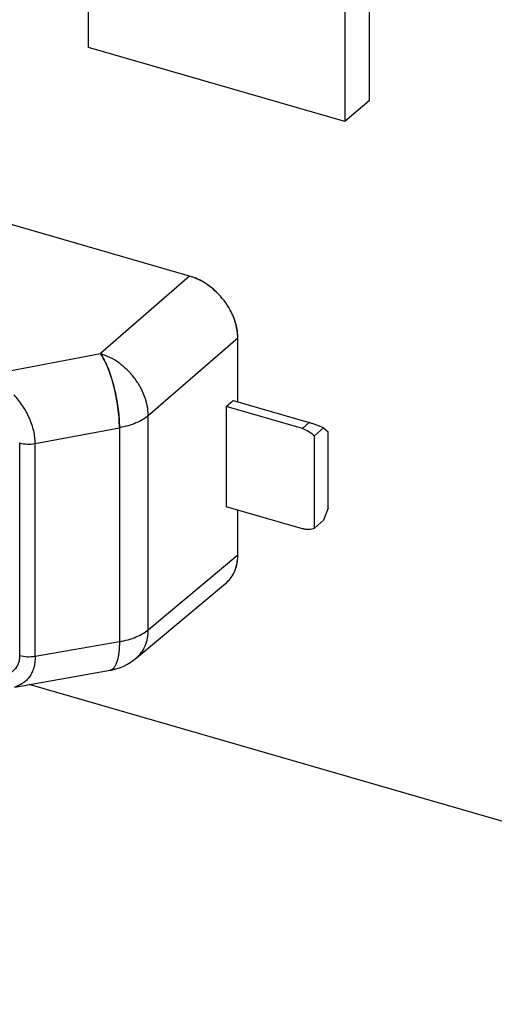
# Model space of a CAD drawing. Header units: millimetres. Extents: x 0 to 210, y 0 to 297.
# Tile 25 of 52: x 56.679 to 57.192, y 243.423 to 244.486. Entities that reach past the tile are written whole.
import ezdxf

# ---------------------------------------------------------------- set-up
doc = ezdxf.new("R2010")
doc.units = ezdxf.units.MM
doc.header["$LTSCALE"] = 19.36
doc.layers.get('0').update_dxf_attribs({"linetype": 'CONTINUOUS'})

msp = doc.modelspace()

# ---------------------------------------------------------------- linework, layer by layer
at = {"color": 7, "linetype": 'Continuous'}
for p, q in [((56.75376, 244.45572), (56.75376, 244.69821)), ((57.05688, 244.64072), (57.05688, 244.39824)), ((57.03088, 244.61821), (57.03088, 244.37572)), ((57.03088, 244.37572), (56.75376, 244.45572)), ((57.05688, 244.39824), (57.03088, 244.37572)), ((56.76669, 244.12525), (56.76875, 244.12209)), ((57.88537, 243.42295), (56.68977, 243.76809))]:
    msp.add_line(p, q, dxfattribs=at)
at = {"color": 6, "linetype": 'Continuous'}
for p, q in [((56.86281, 244.20889), (56.04474, 244.44504)), ((56.9151, 244.07327), (56.9151, 244.14183)), ((56.90241, 244.06827), (56.91002, 244.07474)), ((56.91002, 244.07474), (56.99237, 244.05096)), ((56.90241, 244.06827), (56.90241, 243.96002)), ((56.98487, 244.04447), (56.90241, 244.06827)), ((57.00786, 244.04505), (56.99786, 244.03639)), ((57.00786, 244.04505), (57.01286, 244.04072)), ((57.01286, 243.95845), (57.01286, 244.04072)), ((56.99786, 243.9368), (56.99786, 244.03639)), ((56.98487, 243.93622), (56.90241, 243.96002)), ((56.9151, 243.908), (56.9151, 243.95636)), ((57.01286, 243.95845), (57.00786, 243.94546)), ((56.99786, 243.9368), (57.00786, 243.94546)), ((56.80516, 243.79653), (56.90193, 243.87724)), ((56.80498, 243.79639), (56.80507, 243.79646)), ((56.67404, 243.76533), (56.77702, 243.78343))]:
    msp.add_line(p, q, dxfattribs=at)
at = {"color": 9, "linetype": 'Continuous'}
for p, q in [((56.86281, 244.20889), (56.76669, 244.12525)), ((56.9151, 244.14183), (56.81832, 244.05825)), ((56.66824, 244.10675), (56.76669, 244.12525)), ((56.81832, 243.8273), (56.81832, 244.05825)), ((56.98487, 244.04447), (56.99237, 244.05096)), ((56.69619, 244.02817), (56.78715, 244.04528)), ((56.78715, 244.04528), (56.78715, 243.81433)), ((56.67935, 244.02891), (56.67935, 243.79908)), ((56.69619, 243.79834), (56.69619, 244.02817)), ((56.81832, 243.8273), (56.9151, 243.908)), ((56.78715, 243.81433), (56.69619, 243.79834)), ((56.80507, 243.79646), (56.80516, 243.79653))]:
    msp.add_line(p, q, dxfattribs=at)
at = {"color": 7, "linetype": 'Continuous'}
for centre, radius, start, end in [((56.84693, 244.15265), 0.05844, 73.7002, 74.23617), ((56.8468, 244.15219), 0.05891, 73.16717, 73.70021), ((56.83745, 244.13458), 0.07898, 28.46322, 46.29508), ((56.86298, 244.14183), 0.05212, 0.00043, 0.57882), ((56.71775, 244.09133), 0.05955, 28.30416, 31.08911), ((56.96926, 243.97093), 0.08331, 73.73181, 73.89539), ((56.94221, 243.90326), 0.15625, 65.1571, 65.28371), ((56.86343, 243.908), 0.05167, 359.41868, 0.00041), ((56.88013, 243.90336), 0.03403, 309.85424, 321.49646)]:
    msp.add_arc(centre, radius, start, end, dxfattribs=at)
at = {"color": 6, "linetype": 'Continuous'}
msp.add_arc((56.76663, 243.84252), 0.06, 279.97205, 309.74064, dxfattribs=at)
at = {"color": 9, "linetype": 'Continuous'}
msp.add_arc((56.78341, 243.82242), 0.03381, 309.28377, 309.82612, dxfattribs=at)
at = {"color": 7, "linetype": 'Continuous'}
for points, knots in [([(56.89203, 244.19167), (56.88991, 244.19374), (56.88549, 244.19762), (56.87827, 244.20249), (56.87069, 244.2063), (56.86543, 244.20814), (56.86281, 244.20889)], [0, 0, 0, 0, 0.2590745, 0.5134479, 0.760794, 1, 1, 1, 1]), ([(56.89203, 244.19167), (56.88795, 244.19558), (56.87915, 244.20239), (56.869, 244.20702), (56.86386, 244.20858)], [0, 0, 0, 0, 0.5123533, 1, 1, 1, 1]), ([(56.9151, 244.14183), (56.9151, 244.14435), (56.91477, 244.14948), (56.91271, 244.15989), (56.90954, 244.16744), (56.90689, 244.17222)], [0, 0, 0, 0, 0.2373529, 0.4837901, 1, 1, 1, 1]), ([(56.91509, 244.14236), (56.91504, 244.14739), (56.91344, 244.1578), (56.90944, 244.1675), (56.90689, 244.17222)], [0, 0, 0, 0, 0.4842517, 1, 1, 1, 1]), ([(56.78715, 244.04528), (56.78714, 244.04883), (56.78682, 244.05616), (56.78563, 244.06733), (56.78374, 244.07874), (56.78122, 244.08996), (56.77818, 244.10055), (56.77473, 244.11014), (56.771, 244.11835), (56.76817, 244.12317), (56.76669, 244.12525)], [0, 0, 0, 0, 0.1274262, 0.2635232, 0.4036157, 0.5428296, 0.6763302, 0.7995619, 0.9085061, 1, 1, 1, 1]), ([(56.77019, 244.11957), (56.77079, 244.11846), (56.77196, 244.11611), (56.77425, 244.11101), (56.77696, 244.10397), (56.77931, 244.09647), (56.78103, 244.09008), (56.78265, 244.08342), (56.78436, 244.07495), (56.78632, 244.06169), (56.7871, 244.05176), (56.78715, 244.04528)], [0, 0, 0, 0, 0.0494927, 0.1025698, 0.2182285, 0.3439577, 0.4095714, 0.4764321, 0.6120034, 0.7469364, 1, 1, 1, 1]), ([(56.9926, 244.0509), (56.99384, 244.05054), (56.99893, 244.04892), (57.00388, 244.04688), (57.00755, 244.04519)], [0, 0, 0, 0, 0.2427653, 1, 1, 1, 1]), ([(56.90675, 243.88217), (56.90815, 243.88386), (56.91066, 243.88756), (56.91424, 243.8961), (56.9151, 243.90323), (56.9151, 243.908)], [0, 0, 0, 0, 0.2374662, 0.4820254, 1, 1, 1, 1]), ([(56.90675, 243.88217), (56.90809, 243.88386), (56.91049, 243.88753), (56.91402, 243.89587), (56.91505, 243.90282), (56.91509, 243.90748)], [0, 0, 0, 0, 0.2383247, 0.4832685, 1, 1, 1, 1])]:
    msp.add_open_spline(points, degree=3, knots=knots, dxfattribs=at)
at = {"color": 6, "linetype": 'Continuous'}
for points, knots in [([(56.81832, 244.05825), (56.81829, 244.06534), (56.816, 244.07629), (56.80974, 244.08971), (56.80332, 244.09942), (56.79552, 244.10815), (56.78391, 244.11787), (56.77372, 244.12313), (56.76669, 244.12525)], [0, 0, 0, 0, 0.2373984, 0.3644136, 0.4943883, 0.625163, 0.7544938, 1, 1, 1, 1]), ([(56.98487, 244.04447), (56.98728, 244.04377), (56.99201, 244.04159), (56.99603, 244.03829), (56.99786, 244.03639)], [0, 0, 0, 0, 0.4868356, 1, 1, 1, 1]), ([(56.99786, 243.9368), (56.99692, 243.93636), (56.9949, 243.93567), (56.99167, 243.93525), (56.98827, 243.9354), (56.986, 243.93589), (56.98487, 243.93622)], [0, 0, 0, 0, 0.2344196, 0.4780524, 0.7329271, 1, 1, 1, 1])]:
    msp.add_open_spline(points, degree=3, knots=knots, dxfattribs=at)
at = {"color": 9, "linetype": 'Continuous'}
for points, knots in [([(56.69619, 244.02817), (56.69616, 244.03041), (56.69584, 244.03499), (56.69418, 244.04434), (56.69015, 244.05603), (56.68289, 244.06912), (56.67673, 244.07706), (56.6734, 244.08076)], [0, 0, 0, 0, 0.1148244, 0.235088, 0.4866103, 0.7446349, 1, 1, 1, 1]), ([(56.81832, 244.05825), (56.81646, 244.05667), (56.81218, 244.05372), (56.80482, 244.05015), (56.79635, 244.04725), (56.7903, 244.04586), (56.78715, 244.04528)], [0, 0, 0, 0, 0.2146056, 0.4548127, 0.7180601, 1, 1, 1, 1]), ([(56.67935, 244.02891), (56.68203, 244.02813), (56.68768, 244.02731), (56.69337, 244.02766), (56.69619, 244.02817)], [0, 0, 0, 0, 0.4928295, 1, 1, 1, 1]), ([(56.78715, 243.81433), (56.7903, 243.81491), (56.79635, 243.8163), (56.80482, 243.8192), (56.81218, 243.82277), (56.81646, 243.82572), (56.81832, 243.8273)], [0, 0, 0, 0, 0.2819399, 0.5451873, 0.7853944, 1, 1, 1, 1]), ([(56.80516, 243.79653), (56.80725, 243.79829), (56.81105, 243.80237), (56.81522, 243.80978), (56.81776, 243.81824), (56.81831, 243.82423), (56.81832, 243.8273)], [0, 0, 0, 0, 0.2370845, 0.4799432, 0.7332828, 1, 1, 1, 1]), ([(56.78715, 243.81433), (56.78713, 243.8122), (56.787, 243.80811), (56.78648, 243.8023), (56.78564, 243.79713), (56.7845, 243.79269), (56.78307, 243.78903), (56.78137, 243.78621), (56.77938, 243.78424), (56.77778, 243.78357), (56.77702, 243.78343)], [0, 0, 0, 0, 0.1868117, 0.3578201, 0.5109786, 0.6448254, 0.7587367, 0.8533965, 0.9316877, 1, 1, 1, 1]), ([(56.67935, 243.79908), (56.67933, 243.79761), (56.67905, 243.79473), (56.67751, 243.78938), (56.67453, 243.78472), (56.67057, 243.78118), (56.66606, 243.77832), (56.66224, 243.77693), (56.65964, 243.77625)], [0, 0, 0, 0, 0.1354683, 0.2648057, 0.5101236, 0.6309103, 0.7522589, 1, 1, 1, 1]), ([(56.69619, 243.79834), (56.69616, 243.79624), (56.69587, 243.79217), (56.69471, 243.78634), (56.6928, 243.78106), (56.69015, 243.77643), (56.68684, 243.77252), (56.68297, 243.76935), (56.67864, 243.76694), (56.67552, 243.76585), (56.67393, 243.76543)], [0, 0, 0, 0, 0.1466593, 0.2845542, 0.4141792, 0.5371234, 0.6553392, 0.7705513, 0.884771, 1, 1, 1, 1]), ([(56.69619, 243.79834), (56.69337, 243.79783), (56.68768, 243.79748), (56.68203, 243.79831), (56.67935, 243.79908)], [0, 0, 0, 0, 0.5071703, 1, 1, 1, 1])]:
    msp.add_open_spline(points, degree=3, knots=knots, dxfattribs=at)

doc.saveas('drawing.dxf')
